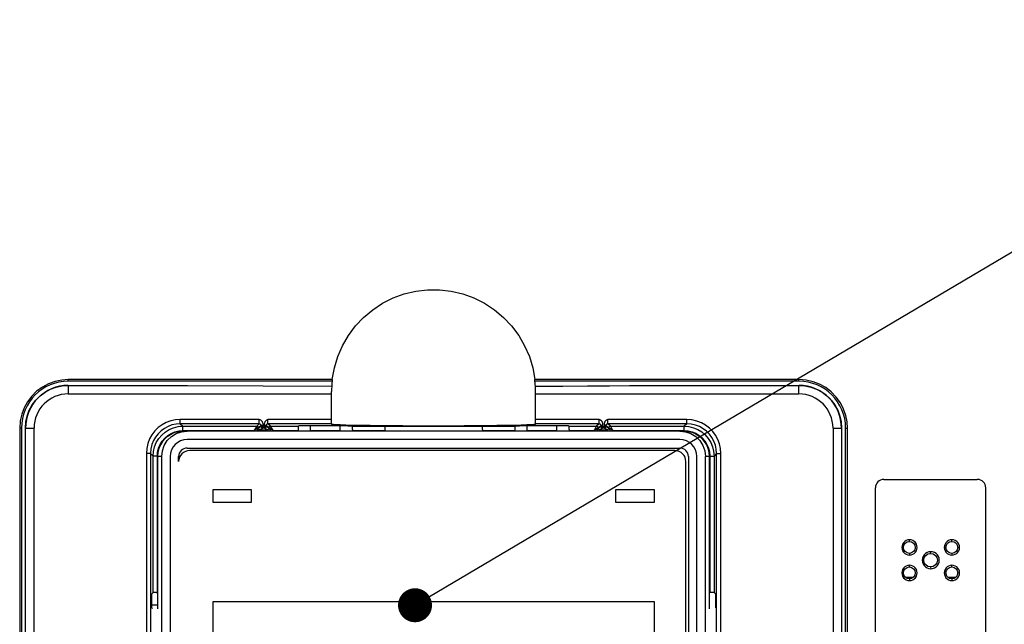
# Model space of a CAD drawing. Extents: x 0 to 420, y 0 to 297.
# Tile 21 of 67: x 67 to 96, y 219 to 237. Entities that reach past the tile are written whole.
import ezdxf

# ---------------------------------------------------------------- set-up
doc = ezdxf.new("R2010")
doc.units = 0
doc.header["$LTSCALE"] = 23.1
doc.layers.get('0').update_dxf_attribs({"linetype": 'CONTINUOUS'})
for name, color, linetype in [('ALL_DIM', 7, 'CONTINUOUS'), ('ALL_FEATURES', 7, 'CONTINUOUS'), ('ALL_NOTE', 7, 'CONTINUOUS')]:
    doc.layers.add(name, color=color, linetype=linetype)
doc.dimstyles.get("Standard").update_dxf_attribs({"dimtxt": 2.5, "dimasz": 2.5, "dimexe": 1.25, "dimexo": 0.625, "dimtad": 1, "dimcen": 2.5, "dimazin": 3, "dimtfac": 1, "dimtmove": 0, "dimatfit": 3})

# ---------------------------------------------------------------- blocks, each defined once
blk = doc.blocks.new('_OPEN')
at = {"color": 0, "linetype": 'BYBLOCK'}
for p, q in [((0, 0), (-1, 0.25)), ((-1, -0.25), (0, 0)), ((-1, 0), (0, 0))]:
    blk.add_line(p, q, dxfattribs=at)
blk = doc.blocks.new('*D8')
at = {"layer": 'ALL_DIM', "color": 2, "linetype": 'CONTINUOUS'}
for p, q in [((107.071, 246.422), (120.196, 246.422)), ((119.196, 246.422), (119.196, 196.422)), ((119.196, 146.422), (119.196, 196.422)), ((89.805, 146.422), (120.196, 146.422))]:
    blk.add_line(p, q, dxfattribs=at)
at = {"layer": 'ALL_DIM', "color": 2, "linetype": 'CONTINUOUS', "xscale": 2, "yscale": 2, "zscale": 2}
for p, rotation in [((119.196, 246.422), 90), ((119.196, 146.422), 270)]:
    blk.add_blockref('_OPEN', p, dxfattribs=dict(at, rotation=rotation))

msp = doc.modelspace()

# ---------------------------------------------------------------- linework, layer by layer
at = {"color": 7, "linetype": 'CONTINUOUS'}
for p, q in [((86.317, 224.659), (71.576, 224.659)), ((86.195, 224.41), (71.698, 224.41)), ((71.696, 224.159), (86.196, 224.159)), ((86.046, 224.084), (71.771, 224.084)), ((70.826, 223.909), (70.826, 219.432)), ((70.948, 198.909), (70.948, 223.909)), ((71.198, 223.91), (71.198, 198.908)), ((71.446, 223.759), (71.446, 223.909)), ((86.371, 209.547), (86.371, 223.759)), ((86.446, 223.909), (86.446, 209.472)), ((86.695, 198.908), (86.695, 223.91)), ((86.945, 198.909), (86.945, 223.909)), ((87.067, 219.432), (87.067, 223.909))]:
    msp.add_line(p, q, dxfattribs=at)
at = {"color": 9, "linetype": 'CONTINUOUS'}
for p, q in [((70.826, 223.909), (70.826, 219.432)), ((70.948, 223.909), (70.826, 223.909)), ((87.067, 223.909), (86.945, 223.909)), ((87.067, 219.432), (87.067, 223.909)), ((72.459, 222.559), (72.459, 222.934)), ((72.459, 222.934), (73.584, 222.934)), ((73.584, 222.934), (73.584, 222.559)), ((84.309, 222.559), (84.309, 222.934)), ((84.309, 222.934), (85.434, 222.934)), ((85.434, 222.934), (85.434, 222.559)), ((73.584, 222.559), (72.459, 222.559)), ((85.434, 222.559), (84.309, 222.559)), ((72.458, 210.425), (72.458, 219.643)), ((72.458, 219.643), (85.435, 219.643)), ((85.435, 219.643), (85.435, 210.425))]:
    msp.add_line(p, q, dxfattribs=at)
at = {"color": 7, "linetype": 'CONTINUOUS'}
for points in [[(70.826, 223.909), (70.845, 224.076), (70.9, 224.234), (70.99, 224.377), (71.108, 224.495), (71.251, 224.585), (71.346, 224.623)], [(70.948, 223.909), (70.967, 224.076), (71.022, 224.235), (71.112, 224.377), (71.231, 224.495), (71.373, 224.585), (71.532, 224.64), (71.699, 224.659)], [(71.346, 224.623), (71.409, 224.64), (71.576, 224.659)], [(86.194, 224.659), (86.361, 224.64), (86.52, 224.585), (86.662, 224.495), (86.781, 224.377), (86.87, 224.235), (86.926, 224.076), (86.945, 223.909)], [(86.317, 224.659), (86.484, 224.64), (86.547, 224.623)], [(86.547, 224.623), (86.642, 224.585), (86.784, 224.495), (86.903, 224.377), (86.993, 224.234), (87.048, 224.076), (87.067, 223.909)]]:
    msp.add_lwpolyline(points, dxfattribs=at)
for centre, radius, start, end in [((71.576, 223.909), 0.75, 107.8401, 179.9838), ((86.317, 223.909), 0.75, 0.0162, 72.1636), ((71.698, 223.91), 0.5, 90, 180), ((86.195, 223.91), 0.5, 0, 90), ((71.696, 223.909), 0.25, 90, 180), ((71.771, 223.759), 0.325, 90, 180), ((86.046, 223.759), 0.325, 0, 90), ((86.196, 223.909), 0.25, 0, 90)]:
    msp.add_arc(centre, radius, start, end, dxfattribs=at)
at = {"layer": 'ALL_FEATURES', "color": 9, "linetype": 'CONTINUOUS'}
for p, q in [((75.967, 226.172), (68.194, 226.172)), ((68.196, 226.003), (68.196, 225.751)), ((68.196, 226.001), (71.705, 226.001)), ((89.699, 226.172), (81.926, 226.172)), ((86.187, 226.001), (89.696, 226.001)), ((89.696, 225.751), (89.696, 226.003)), ((68.196, 225.751), (75.946, 225.751)), ((81.946, 225.751), (89.696, 225.751)), ((71.494, 224.873), (71.494, 224.998)), ((73.819, 224.998), (71.494, 224.998)), ((71.494, 224.873), (71.569, 224.799)), ((73.819, 224.873), (71.494, 224.873)), ((73.819, 224.873), (73.745, 224.799)), ((73.871, 224.825), (73.795, 224.749)), ((73.819, 224.873), (73.819, 224.998)), ((73.871, 224.825), (73.871, 224.796)), ((73.871, 224.825), (73.921, 224.825)), ((73.921, 224.825), (73.921, 224.746)), ((73.972, 224.746), (73.972, 224.825)), ((74.022, 224.825), (73.972, 224.825)), ((74.022, 224.825), (74.022, 224.796)), ((74.098, 224.749), (74.022, 224.825)), ((74.074, 224.873), (74.074, 224.998)), ((75.946, 224.998), (74.074, 224.998)), ((74.148, 224.799), (74.074, 224.873)), ((75.946, 224.873), (74.074, 224.873)), ((83.819, 224.998), (81.946, 224.998)), ((83.819, 224.873), (81.946, 224.873)), ((83.819, 224.873), (83.745, 224.799)), ((83.871, 224.825), (83.795, 224.749)), ((83.819, 224.873), (83.819, 224.998)), ((83.871, 224.825), (83.871, 224.796)), ((83.871, 224.825), (83.921, 224.825)), ((83.921, 224.825), (83.921, 224.746)), ((83.972, 224.746), (83.972, 224.825)), ((84.022, 224.825), (83.972, 224.825)), ((84.022, 224.825), (84.022, 224.796)), ((84.098, 224.749), (84.022, 224.825)), ((84.074, 224.873), (84.074, 224.998)), ((86.398, 224.998), (84.074, 224.998)), ((84.148, 224.799), (84.074, 224.873)), ((86.398, 224.873), (84.074, 224.873)), ((86.398, 224.873), (86.324, 224.799)), ((86.398, 224.873), (86.398, 224.998)), ((66.769, 224.747), (66.769, 182.247)), ((66.821, 224.747), (66.769, 224.747)), ((66.938, 224.747), (67.192, 224.747)), ((66.942, 182.247), (66.942, 224.747)), ((67.192, 182.247), (67.192, 224.747)), ((71.569, 224.674), (71.569, 224.799)), ((71.569, 224.799), (73.745, 224.799)), ((71.569, 224.674), (73.67, 224.674)), ((73.745, 224.799), (73.67, 224.674)), ((73.795, 224.749), (73.67, 224.674)), ((73.67, 224.674), (73.67, 224.659)), ((73.795, 224.743), (73.735, 224.659)), ((73.871, 224.796), (73.795, 224.743)), ((73.795, 224.749), (73.795, 224.743)), ((73.845, 224.693), (73.797, 224.659)), ((73.921, 224.746), (73.845, 224.693)), ((73.845, 224.693), (74.048, 224.693)), ((73.871, 224.796), (74.022, 224.796)), ((73.972, 224.746), (73.921, 224.746)), ((74.048, 224.693), (73.972, 224.746)), ((74.098, 224.743), (74.022, 224.796)), ((74.098, 224.743), (74.098, 224.749)), ((74.223, 224.674), (74.098, 224.749)), ((74.132, 224.696), (74.157, 224.659)), ((74.223, 224.674), (74.148, 224.799)), ((74.148, 224.799), (74.962, 224.799)), ((74.223, 224.659), (74.223, 224.674)), ((74.223, 224.674), (74.96, 224.674)), ((76.556, 224.799), (77.509, 224.799)), ((76.558, 224.674), (77.508, 224.674)), ((80.384, 224.799), (81.337, 224.799)), ((80.385, 224.674), (81.335, 224.674)), ((82.931, 224.799), (83.745, 224.799)), ((82.933, 224.674), (83.67, 224.674)), ((83.745, 224.799), (83.67, 224.674)), ((83.795, 224.749), (83.67, 224.674)), ((83.67, 224.674), (83.67, 224.659)), ((83.795, 224.743), (83.735, 224.659)), ((83.871, 224.796), (83.795, 224.743)), ((83.795, 224.749), (83.795, 224.743)), ((83.845, 224.693), (83.797, 224.659)), ((83.921, 224.746), (83.845, 224.693)), ((83.845, 224.693), (84.048, 224.693)), ((83.871, 224.796), (84.022, 224.796)), ((83.972, 224.746), (83.921, 224.746)), ((84.048, 224.693), (83.972, 224.746)), ((84.098, 224.743), (84.022, 224.796)), ((84.098, 224.743), (84.098, 224.749)), ((84.223, 224.674), (84.098, 224.749)), ((84.132, 224.696), (84.157, 224.659)), ((84.223, 224.674), (84.148, 224.799)), ((84.148, 224.799), (86.324, 224.799)), ((84.223, 224.659), (84.223, 224.674)), ((84.223, 224.674), (86.324, 224.674)), ((86.324, 224.674), (86.324, 224.799)), ((86.324, 224.674), (86.441, 224.664)), ((86.441, 224.664), (86.555, 224.637)), ((90.701, 224.747), (90.701, 182.247)), ((90.701, 224.747), (90.954, 224.747)), ((90.951, 224.747), (90.951, 182.247)), ((91.071, 224.747), (91.124, 224.747)), ((91.124, 182.247), (91.124, 224.747)), ((70.495, 223.999), (70.495, 198.595)), ((70.62, 223.999), (70.495, 223.999)), ((70.62, 223.999), (70.62, 198.595)), ((70.62, 223.999), (70.694, 223.924)), ((87.273, 223.999), (87.199, 223.924)), ((87.273, 198.595), (87.273, 223.999)), ((87.273, 223.999), (87.398, 223.999)), ((87.398, 198.595), (87.398, 223.999)), ((70.694, 219.908), (70.694, 223.924)), ((70.819, 223.924), (70.694, 223.924)), ((70.819, 219.91), (70.819, 223.924)), ((87.074, 223.924), (87.074, 219.91)), ((87.074, 223.924), (87.199, 223.924)), ((87.199, 223.924), (87.199, 219.908)), ((92.946, 221.409), (92.95, 221.459)), ((94.196, 221.409), (94.2, 221.459)), ((92.946, 221.059), (92.95, 221.009)), ((93.571, 221.059), (93.575, 221.109)), ((94.196, 221.059), (94.2, 221.009)), ((92.946, 220.659), (92.95, 220.709)), ((93.571, 220.659), (93.575, 220.609)), ((94.196, 220.659), (94.2, 220.709)), ((92.828, 220.357), (93.065, 220.357)), ((92.946, 220.309), (92.95, 220.259)), ((94.078, 220.357), (94.315, 220.357)), ((94.196, 220.309), (94.2, 220.259))]:
    msp.add_line(p, q, dxfattribs=at)
at = {"layer": 'ALL_FEATURES', "color": 7, "linetype": 'CONTINUOUS'}
for p, q in [((75.962, 226.122), (68.196, 226.122)), ((89.696, 226.122), (81.931, 226.122)), ((75.946, 224.858), (75.946, 225.821)), ((81.946, 224.858), (81.946, 225.821)), ((74.962, 224.799), (74.989, 224.826)), ((74.989, 224.826), (76.196, 224.826)), ((75.321, 224.659), (75.321, 224.826)), ((75.957, 224.853), (75.946, 224.858)), ((76.196, 224.659), (76.196, 224.826)), ((81.816, 224.842), (81.693, 224.837)), ((81.696, 224.659), (81.696, 224.826)), ((81.696, 224.826), (82.904, 224.826)), ((81.946, 224.858), (81.935, 224.853)), ((82.571, 224.659), (82.571, 224.826)), ((82.931, 224.799), (82.904, 224.826)), ((66.821, 224.747), (66.821, 182.247)), ((66.938, 182.247), (66.938, 224.747)), ((75.321, 224.672), (76.196, 224.672)), ((76.556, 224.799), (76.542, 224.813)), ((76.558, 224.706), (76.558, 224.659)), ((80.384, 224.799), (80.383, 224.802)), ((80.385, 224.706), (80.385, 224.659)), ((81.335, 224.674), (81.335, 224.659)), ((81.337, 224.799), (81.336, 224.794)), ((81.337, 224.799), (81.351, 224.813)), ((81.696, 224.672), (82.571, 224.672)), ((82.933, 224.706), (82.933, 224.659)), ((90.954, 224.747), (90.954, 182.247)), ((91.071, 182.247), (91.071, 224.747)), ((92.196, 223.234), (94.946, 223.234)), ((91.946, 218.734), (91.946, 222.984)), ((95.196, 218.734), (95.196, 222.984)), ((70.694, 219.908), (70.653, 219.87)), ((70.787, 219.91), (70.826, 219.91)), ((87.199, 219.908), (87.24, 219.87)), ((70.651, 219.795), (70.651, 219.53)), ((87.241, 219.795), (87.241, 219.579)), ((70.826, 219.534), (70.651, 219.534)), ((70.673, 219.435), (70.653, 219.455))]:
    msp.add_line(p, q, dxfattribs=at)
for points in [[(75.967, 226.172), (76.028, 226.514), (76.128, 226.849), (76.266, 227.169), (76.44, 227.471), (76.649, 227.75), (76.888, 228.004), (77.155, 228.228), (77.447, 228.42), (77.758, 228.576), (78.086, 228.696), (78.426, 228.776), (78.772, 228.816), (79.121, 228.816), (79.467, 228.776), (79.807, 228.696), (80.134, 228.576), (80.446, 228.42), (80.737, 228.228), (81.005, 228.004), (81.244, 227.75), (81.452, 227.471), (81.627, 227.169), (81.765, 226.849), (81.865, 226.514), (81.926, 226.172)], [(66.938, 224.747), (66.951, 224.925), (66.989, 225.101), (67.052, 225.268), (67.138, 225.426), (67.245, 225.569), (67.372, 225.697), (67.516, 225.804), (67.674, 225.89), (67.842, 225.953), (68.017, 225.991), (68.196, 226.003)], [(68.196, 226.003), (69.951, 226.002), (71.705, 226.001)], [(71.705, 226.001), (73.935, 225.992), (75.951, 225.978)], [(75.962, 226.122), (75.958, 226.074), (75.954, 226.026), (75.951, 225.978)], [(75.967, 226.172), (75.965, 226.156), (75.964, 226.142), (75.962, 226.131), (75.962, 226.124), (75.962, 226.122)], [(81.931, 226.122), (81.931, 226.124), (81.93, 226.131), (81.929, 226.142), (81.928, 226.156), (81.926, 226.172)], [(81.942, 225.978), (81.939, 226.026), (81.935, 226.074), (81.931, 226.122)], [(81.942, 225.978), (82.751, 225.983), (83.474, 225.988), (84.123, 225.993), (84.708, 225.996), (85.241, 225.999), (85.733, 226), (86.187, 226.001)], [(86.187, 226.001), (87.942, 226.002), (89.696, 226.003)], [(89.696, 226.003), (89.875, 225.991), (90.051, 225.953), (90.219, 225.89), (90.377, 225.804), (90.52, 225.697), (90.648, 225.569), (90.755, 225.426), (90.841, 225.268), (90.903, 225.101), (90.942, 224.925), (90.954, 224.747)], [(75.951, 225.978), (75.949, 225.951), (75.948, 225.914), (75.947, 225.87), (75.946, 225.821)], [(81.946, 225.821), (81.946, 225.861), (81.945, 225.897), (81.944, 225.93), (81.943, 225.957), (81.942, 225.978)], [(76.2, 224.837), (76.077, 224.842), (75.998, 224.848), (75.957, 224.853)], [(76.196, 224.82), (76.305, 224.818), (76.42, 224.815), (76.542, 224.813)], [(81.693, 224.837), (81.527, 224.831), (81.321, 224.826), (81.081, 224.821), (80.809, 224.817), (80.51, 224.813), (80.187, 224.81), (79.846, 224.808), (79.492, 224.806), (79.129, 224.805), (78.764, 224.805), (78.401, 224.806), (78.047, 224.808), (77.706, 224.81), (77.383, 224.813), (77.084, 224.817), (76.812, 224.821), (76.571, 224.826), (76.366, 224.831), (76.2, 224.837)], [(81.351, 224.813), (81.472, 224.815), (81.588, 224.818), (81.696, 224.82)], [(81.935, 224.853), (81.895, 224.848), (81.816, 224.842)], [(73.871, 224.796), (73.873, 224.78), (73.88, 224.766), (73.891, 224.755), (73.905, 224.748), (73.921, 224.746)], [(73.972, 224.746), (73.988, 224.748), (74.002, 224.756), (74.013, 224.767), (74.02, 224.781), (74.022, 224.796)], [(74.962, 224.799), (74.961, 224.794), (74.961, 224.781), (74.96, 224.761), (74.96, 224.736), (74.96, 224.706), (74.96, 224.659)], [(76.558, 224.706), (76.558, 224.736), (76.558, 224.761), (76.557, 224.781), (76.557, 224.794), (76.556, 224.799)], [(77.509, 224.799), (77.508, 224.794), (77.508, 224.781)], [(77.508, 224.781), (77.508, 224.761), (77.508, 224.736), (77.508, 224.706), (77.508, 224.659)], [(77.51, 224.802), (77.855, 224.8), (78.212, 224.798), (78.577, 224.797), (78.946, 224.797), (79.316, 224.797), (79.681, 224.798), (80.038, 224.8), (80.383, 224.802)], [(80.385, 224.706), (80.385, 224.736), (80.385, 224.761), (80.385, 224.781), (80.385, 224.794), (80.384, 224.799)], [(81.336, 224.794), (81.336, 224.781), (81.335, 224.761), (81.335, 224.736), (81.335, 224.706), (81.335, 224.674)], [(82.933, 224.706), (82.933, 224.736), (82.933, 224.761), (82.932, 224.781), (82.932, 224.794), (82.931, 224.799)], [(83.871, 224.796), (83.873, 224.78), (83.88, 224.766), (83.891, 224.755), (83.905, 224.748), (83.921, 224.746)], [(83.972, 224.746), (83.988, 224.748), (84.002, 224.756), (84.013, 224.767), (84.02, 224.781), (84.022, 224.796)], [(92.95, 221.459), (92.899, 221.453), (92.852, 221.437), (92.809, 221.41), (92.773, 221.374), (92.747, 221.331), (92.73, 221.284), (92.725, 221.233), (92.73, 221.183), (92.747, 221.136), (92.774, 221.093), (92.81, 221.058), (92.853, 221.031), (92.901, 221.014), (92.95, 221.009)], [(92.95, 221.009), (93, 221.015), (93.048, 221.031), (93.09, 221.058), (93.126, 221.094), (93.153, 221.137), (93.169, 221.185), (93.175, 221.235), (93.169, 221.285), (93.152, 221.332), (93.125, 221.375), (93.089, 221.41), (93.046, 221.437), (92.999, 221.454), (92.95, 221.459)], [(94.2, 221.459), (94.15, 221.453), (94.102, 221.437), (94.059, 221.41), (94.024, 221.374), (93.997, 221.331), (93.98, 221.284), (93.975, 221.233), (93.981, 221.183), (93.997, 221.136), (94.024, 221.093), (94.06, 221.058), (94.103, 221.031), (94.151, 221.014), (94.2, 221.009)], [(94.2, 221.009), (94.25, 221.015), (94.298, 221.031), (94.341, 221.058), (94.376, 221.094), (94.403, 221.137), (94.419, 221.185), (94.425, 221.235), (94.419, 221.285), (94.402, 221.332), (94.375, 221.375), (94.34, 221.41), (94.297, 221.437), (94.249, 221.454), (94.2, 221.459)], [(93.575, 221.109), (93.519, 221.103), (93.466, 221.084), (93.419, 221.054), (93.379, 221.015), (93.349, 220.967), (93.331, 220.914), (93.325, 220.859), (93.331, 220.803), (93.35, 220.75), (93.379, 220.703), (93.419, 220.663), (93.466, 220.634), (93.52, 220.615), (93.575, 220.609)], [(93.575, 220.609), (93.63, 220.615), (93.683, 220.634), (93.731, 220.664), (93.77, 220.703), (93.8, 220.751), (93.819, 220.804), (93.825, 220.859), (93.819, 220.915), (93.8, 220.968), (93.77, 221.015), (93.731, 221.055), (93.683, 221.084), (93.63, 221.103), (93.575, 221.109)], [(92.95, 220.709), (92.899, 220.703), (92.852, 220.687), (92.809, 220.66), (92.773, 220.624), (92.747, 220.581), (92.73, 220.534), (92.725, 220.483), (92.73, 220.433), (92.747, 220.386), (92.774, 220.343), (92.81, 220.308), (92.853, 220.281), (92.901, 220.264), (92.95, 220.259)], [(92.95, 220.259), (93, 220.265), (93.048, 220.281), (93.09, 220.308), (93.126, 220.344), (93.153, 220.387), (93.169, 220.435), (93.175, 220.485), (93.169, 220.535), (93.152, 220.582), (93.125, 220.625), (93.089, 220.66), (93.046, 220.687), (92.999, 220.704), (92.95, 220.709)], [(94.2, 220.709), (94.15, 220.703), (94.102, 220.687), (94.059, 220.66), (94.024, 220.624), (93.997, 220.581), (93.98, 220.534), (93.975, 220.483), (93.981, 220.433), (93.997, 220.386), (94.024, 220.343), (94.06, 220.308), (94.103, 220.281), (94.151, 220.264), (94.2, 220.259)], [(94.2, 220.259), (94.25, 220.265), (94.298, 220.281), (94.341, 220.308), (94.376, 220.344), (94.403, 220.387), (94.419, 220.435), (94.425, 220.485), (94.419, 220.535), (94.402, 220.582), (94.375, 220.625), (94.34, 220.66), (94.297, 220.687), (94.249, 220.704), (94.2, 220.709)], [(70.787, 219.91), (70.757, 219.91), (70.732, 219.909), (70.712, 219.909), (70.699, 219.908), (70.694, 219.908)], [(87.199, 219.908), (87.194, 219.908), (87.181, 219.909), (87.161, 219.909), (87.135, 219.91), (87.106, 219.91), (87.067, 219.91)], [(70.651, 219.795), (70.652, 219.818), (70.652, 219.839), (70.652, 219.856), (70.652, 219.867), (70.653, 219.87)], [(87.24, 219.87), (87.24, 219.867), (87.241, 219.856), (87.241, 219.839), (87.241, 219.818), (87.241, 219.795)], [(70.653, 219.455), (70.652, 219.459), (70.652, 219.47), (70.652, 219.486), (70.652, 219.507), (70.651, 219.53)], [(87.241, 219.579), (87.241, 219.547), (87.241, 219.517), (87.241, 219.492), (87.24, 219.472), (87.24, 219.459), (87.239, 219.454)]]:
    msp.add_lwpolyline(points, dxfattribs=at)
at = {"layer": 'ALL_FEATURES', "color": 9, "linetype": 'CONTINUOUS'}
for points in [[(68.194, 226.172), (68.004, 226.159), (67.813, 226.12), (67.619, 226.05), (67.436, 225.953), (67.268, 225.83), (67.121, 225.684), (66.996, 225.519), (66.899, 225.343), (66.829, 225.158), (66.784, 224.959), (66.769, 224.747)], [(68.196, 226.122), (68.196, 226.124), (68.195, 226.131), (68.194, 226.142), (68.194, 226.156), (68.194, 226.172)], [(89.696, 226.122), (89.697, 226.124), (89.698, 226.131), (89.698, 226.142), (89.699, 226.156), (89.699, 226.172)], [(91.124, 224.747), (91.113, 224.928), (91.076, 225.113), (91.01, 225.305), (90.916, 225.488), (90.795, 225.658), (90.65, 225.808), (90.485, 225.935), (90.306, 226.036), (90.115, 226.109), (89.912, 226.156), (89.699, 226.172)], [(71.494, 224.998), (71.351, 224.988), (71.215, 224.959), (71.083, 224.91), (70.959, 224.843), (70.847, 224.76), (70.747, 224.663), (70.661, 224.551), (70.592, 224.429), (70.54, 224.295), (70.506, 224.149), (70.495, 223.999)], [(71.494, 224.873), (71.369, 224.864), (71.25, 224.839), (71.134, 224.796), (71.026, 224.738), (70.928, 224.665), (70.84, 224.58), (70.765, 224.482), (70.705, 224.376), (70.659, 224.258), (70.63, 224.131), (70.62, 223.999)], [(73.819, 224.998), (73.835, 224.996), (73.85, 224.991), (73.863, 224.983), (73.874, 224.974), (73.884, 224.963), (73.893, 224.952), (73.9, 224.939), (73.906, 224.926), (73.911, 224.913), (73.915, 224.899), (73.918, 224.884), (73.92, 224.87), (73.921, 224.855), (73.921, 224.84), (73.921, 224.825)], [(73.819, 224.873), (73.824, 224.873), (73.828, 224.873), (73.832, 224.872), (73.837, 224.871), (73.841, 224.869), (73.845, 224.867), (73.848, 224.865), (73.852, 224.862), (73.856, 224.859), (73.86, 224.855), (73.863, 224.851), (73.866, 224.845), (73.868, 224.839), (73.87, 224.832), (73.871, 224.825)], [(73.972, 224.825), (73.972, 224.84), (73.972, 224.855), (73.973, 224.87), (73.975, 224.884), (73.978, 224.899), (73.982, 224.913), (73.987, 224.926), (73.993, 224.939), (74, 224.952), (74.009, 224.963), (74.019, 224.974), (74.03, 224.983), (74.043, 224.991), (74.058, 224.996), (74.074, 224.998)], [(74.022, 224.825), (74.023, 224.832), (74.025, 224.839), (74.027, 224.845), (74.03, 224.851), (74.033, 224.855), (74.037, 224.859), (74.041, 224.862), (74.044, 224.865), (74.048, 224.867), (74.052, 224.869), (74.056, 224.871), (74.06, 224.872), (74.065, 224.873), (74.069, 224.873), (74.074, 224.873)], [(83.819, 224.998), (83.835, 224.996), (83.85, 224.991), (83.863, 224.983), (83.874, 224.974), (83.884, 224.963), (83.893, 224.952), (83.9, 224.939), (83.906, 224.926), (83.911, 224.913), (83.915, 224.899), (83.918, 224.884), (83.92, 224.87), (83.921, 224.855), (83.921, 224.84), (83.921, 224.825)], [(83.819, 224.873), (83.824, 224.873), (83.828, 224.873), (83.832, 224.872), (83.837, 224.871), (83.841, 224.869), (83.845, 224.867), (83.848, 224.865), (83.852, 224.862), (83.856, 224.859), (83.86, 224.855), (83.863, 224.851), (83.866, 224.845), (83.868, 224.839), (83.87, 224.832), (83.871, 224.825)], [(83.972, 224.825), (83.972, 224.84), (83.972, 224.855), (83.973, 224.87), (83.975, 224.884), (83.978, 224.899), (83.982, 224.913), (83.987, 224.926), (83.993, 224.939), (84, 224.952), (84.009, 224.963), (84.019, 224.974), (84.03, 224.983), (84.043, 224.991), (84.058, 224.996), (84.074, 224.998)], [(84.022, 224.825), (84.023, 224.832), (84.025, 224.839), (84.027, 224.845), (84.03, 224.851), (84.033, 224.855), (84.037, 224.859), (84.041, 224.862), (84.044, 224.865), (84.048, 224.867), (84.052, 224.869), (84.056, 224.871), (84.06, 224.872), (84.065, 224.873), (84.069, 224.873), (84.074, 224.873)], [(87.398, 223.999), (87.388, 224.142), (87.358, 224.278), (87.31, 224.41), (87.243, 224.534), (87.16, 224.646), (87.063, 224.746), (86.951, 224.832), (86.829, 224.901), (86.695, 224.953), (86.549, 224.987), (86.398, 224.998)], [(87.273, 223.999), (87.264, 224.124), (87.238, 224.243), (87.196, 224.359), (87.137, 224.467), (87.065, 224.565), (86.98, 224.652), (86.882, 224.727), (86.776, 224.788), (86.658, 224.834), (86.53, 224.863), (86.398, 224.873)], [(70.694, 223.924), (70.705, 224.061), (70.737, 224.193), (70.789, 224.32), (70.861, 224.437), (70.949, 224.541), (71.053, 224.63), (71.17, 224.702), (71.297, 224.755), (71.431, 224.788), (71.569, 224.799)], [(70.819, 223.924), (70.828, 224.041), (70.856, 224.155), (70.901, 224.263), (70.962, 224.364), (71.038, 224.453), (71.127, 224.529), (71.227, 224.591), (71.335, 224.636)], [(71.335, 224.636), (71.451, 224.664), (71.569, 224.674)], [(73.745, 224.799), (73.76, 224.796), (73.774, 224.789), (73.785, 224.778), (73.792, 224.764), (73.795, 224.749)], [(73.845, 224.693), (73.829, 224.695), (73.815, 224.702), (73.804, 224.713), (73.797, 224.727), (73.795, 224.743)], [(74.098, 224.743), (74.096, 224.727), (74.089, 224.713), (74.078, 224.702), (74.064, 224.695), (74.048, 224.693)], [(74.048, 224.693), (74.06, 224.684), (74.075, 224.674), (74.095, 224.659), (74.096, 224.659)], [(74.148, 224.799), (74.133, 224.796), (74.119, 224.789), (74.108, 224.778), (74.101, 224.764), (74.098, 224.749)], [(74.098, 224.743), (74.101, 224.74), (74.107, 224.731), (74.118, 224.716), (74.132, 224.696)], [(83.745, 224.799), (83.76, 224.796), (83.774, 224.789), (83.785, 224.778), (83.792, 224.764), (83.795, 224.749)], [(83.845, 224.693), (83.829, 224.695), (83.815, 224.702), (83.804, 224.713), (83.797, 224.727), (83.795, 224.743)], [(84.098, 224.743), (84.096, 224.727), (84.089, 224.713), (84.078, 224.702), (84.064, 224.695), (84.048, 224.693)], [(84.048, 224.693), (84.06, 224.684), (84.075, 224.674), (84.095, 224.659), (84.096, 224.659)], [(84.148, 224.799), (84.133, 224.796), (84.119, 224.789), (84.108, 224.778), (84.101, 224.764), (84.098, 224.749)], [(84.098, 224.743), (84.101, 224.74), (84.107, 224.731), (84.118, 224.716), (84.132, 224.696)], [(86.324, 224.799), (86.461, 224.788), (86.593, 224.756), (86.72, 224.704), (86.837, 224.632), (86.941, 224.544), (87.03, 224.44), (87.102, 224.323), (87.155, 224.196), (87.188, 224.062), (87.199, 223.924)], [(86.555, 224.637), (86.663, 224.592), (86.763, 224.531), (86.853, 224.455), (86.929, 224.366), (86.991, 224.266), (87.036, 224.157), (87.064, 224.042), (87.074, 223.924)]]:
    msp.add_lwpolyline(points, dxfattribs=at)
at = {"layer": 'ALL_FEATURES', "color": 7, "linetype": 'CONTINUOUS'}
for centre, radius in [((92.946, 221.234), 0.175), ((94.196, 221.234), 0.175), ((93.571, 220.859), 0.2), ((92.946, 220.484), 0.175), ((94.196, 220.484), 0.175)]:
    msp.add_circle(centre, radius, dxfattribs=at)
for centre, radius, start, end in [((68.196, 224.747), 1.375, 90, 180), ((89.696, 224.747), 1.375, 0, 90), ((92.196, 222.984), 0.25, 90, 180), ((94.946, 222.984), 0.25, 0, 90)]:
    msp.add_arc(centre, radius, start, end, dxfattribs=at)
at = {"layer": 'ALL_FEATURES', "color": 9, "linetype": 'CONTINUOUS'}
for centre, radius, start, end in [((68.196, 224.747), 1.254, 90, 180), ((89.696, 224.747), 1.254, 0, 90), ((68.196, 224.747), 1.004, 90, 180), ((89.696, 224.747), 1.004, 0, 90)]:
    msp.add_arc(centre, radius, start, end, dxfattribs=at)
at = {"layer": 'ALL_NOTE', "color": 2, "linetype": 'CONTINUOUS'}
msp.add_line((78.831, 219.788), (124.781, 246.995), dxfattribs=at)
at = {"layer": 'ALL_NOTE', "color": 2, "linetype": 'CONTINUOUS', "const_width": 0.5}
msp.add_lwpolyline([(78.151, 219.533, 1), (78.651, 219.533, 1)], format="xyb", close=True, dxfattribs=at)

# ---------------------------------------------------------------- dimensions: what is measured, and where the dimension line sits
at = {"layer": 'ALL_DIM', "color": 2, "linetype": 'CONTINUOUS'}
dim = msp.add_linear_dim(base=(119.196, 246.422), p1=(88.805, 146.422), p2=(106.071, 246.422), angle=90, dimstyle='Standard', dxfattribs=at)
dim.commit()
dim.dimension.update_dxf_attribs({"geometry": '*D8', "text_midpoint": (119.196, 192.294), "dimtype": 128})

doc.saveas('drawing.dxf')
